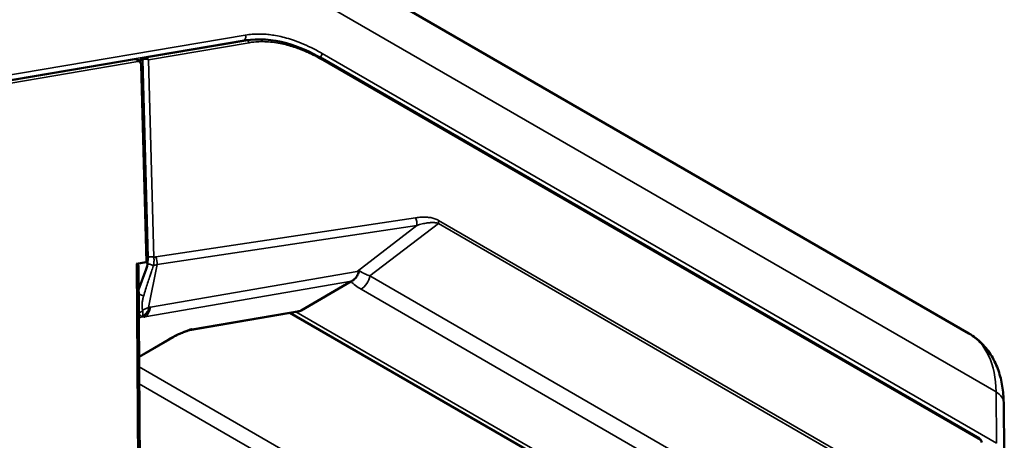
# Paper-space layout 'Sheet_1' of a CAD drawing. Header units: millimetres. Extents: x 0.8 to 58.3, y 0.8 to 58.3.
# Tile 76 of 128: x 15.6 to 18.6, y 49.2 to 50.5. Entities that reach past the tile are written whole.
import ezdxf

# ---------------------------------------------------------------- set-up
doc = ezdxf.new("R2010")
doc.units = ezdxf.units.MM
doc.layers.add('Visible (ISO)', color=7, linetype='Continuous', lineweight=50)
doc.layers.add('Visible Narrow (ISO)', color=7, linetype='Continuous', lineweight=35)

psp = doc.layouts.new('Sheet_1')

# ---------------------------------------------------------------- linework, layer by layer
at = {"layer": 'Visible (ISO)'}
for p, q in [((18.49184, 49.53101), (15.88589, 51.03555)), ((16.31408, 50.41292), (16.01062, 50.36169)), ((15.97908, 50.35637), (14.40769, 50.09109)), ((15.99279, 50.35226), (16.00668, 50.36028)), ((18.52368, 49.2155), (16.54391, 50.35853)), ((16.01767, 49.74015), (16.00152, 50.33484)), ((15.98516, 49.74098), (16.0142, 49.74535)), ((16.00056, 48.15638), (15.99093, 49.73202)), ((16.01449, 49.72509), (15.99136, 49.66216)), ((16.48061, 49.60071), (16.63039, 49.68719)), ((16.47068, 49.59738), (16.14473, 49.54114)), ((16.4469, 49.59327), (18.13985, 48.61585)), ((16.08484, 49.51443), (15.99259, 49.46117)), ((18.59829, 49.16904), (18.59641, 49.32317))]:
    psp.add_line(p, q, dxfattribs=at)
for centre, radius, start, end in [((16.01258, 50.35005), 0.01181, 99.58212, 120), ((18.51641, 49.20288), 0.01378, 359.82399, 48.02609)]:
    psp.add_arc(centre, radius, start, end, dxfattribs=at)
for centre, major_axis, ratio, start_param, end_param in [((15.98105, 50.34472), (-0.00197, 0.01165), 0.8030218, 6.2831656, 6.2832135), ((15.98971, 50.33452), (0.01181, 0.00032), 0.5751908, 6.2831558, 6.2831968), ((15.97141, 49.70506), (0.01619, 0.03563), 0.3062194, 5.697516, 6.4793982), ((16.0063, 49.72385), (0.00931, 0.02134), 0.3067452, 4.9028693, 6.473422), ((16.4295, 49.63022), (0.05737, -0.02272), 0.4314957, 5.6677675, 5.9537397), ((16.06554, 49.54875), (0.01969, -0.0341), 0.5773503, 6.0737454, 6.2425001)]:
    psp.add_ellipse(centre, major_axis=major_axis, ratio=ratio, start_param=start_param, end_param=end_param, dxfattribs=at)
for points, knots in [([(16.31408, 50.41292), (16.35191, 50.41931), (16.39395, 50.4163), (16.47188, 50.39478), (16.50806, 50.37922), (16.54391, 50.35853)], [0, 0, 0, 0, 0.47432073, 0.47432073, 0.85794678, 0.85794678, 0.85794678, 0.85794678]), ([(15.97908, 50.35637), (15.98065, 50.35664), (15.98227, 50.35664), (15.98546, 50.35617), (15.98707, 50.35567), (15.99027, 50.35417), (15.99187, 50.35309), (15.99491, 50.35042), (15.99635, 50.34874), (15.99875, 50.34508), (15.99973, 50.34305), (16.00107, 50.33899), (16.00146, 50.3369), (16.00152, 50.33484)], [0, 0, 0, 0, 0.012526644, 0.012526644, 0.025635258, 0.025635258, 0.040527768, 0.040527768, 0.057159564, 0.057159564, 0.073891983, 0.073891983, 0.090177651, 0.090177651, 0.090177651, 0.090177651]), ([(16.6551, 49.72026), (16.65445, 49.7158), (16.65149, 49.70694), (16.64342, 49.69591), (16.63659, 49.69053), (16.63289, 49.68857)], [0.00028103, 0.00028103, 0.00028103, 0.00028103, 0.33333333, 0.66666667, 0.99999748, 0.99999748, 0.99999748, 0.99999748]), ([(16.63039, 49.68719), (16.63078, 49.68741), (16.63119, 49.68764), (16.63203, 49.68811), (16.63245, 49.68834), (16.63289, 49.68857)], [-0.0085061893, -0.0085061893, -0.0085061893, -0.0085061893, -0.0042549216, -0.0042549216, -0.0000047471, -0.0000047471, -0.0000047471, -0.0000047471]), ([(16.01986, 49.59923), (16.01965, 49.59883), (16.01919, 49.59803), (16.01871, 49.59724), (16.01714, 49.59477), (16.01593, 49.59324), (16.01365, 49.5905), (16.01232, 49.58918), (16.0102, 49.58723), (16.00943, 49.58661), (16.00826, 49.58571), (16.00767, 49.58528), (16.00641, 49.58443), (16.00555, 49.58389), (16.00425, 49.58326), (16.00369, 49.58302), (16.00278, 49.58279), (16.00248, 49.58276), (16.00199, 49.58263)], [-0.0069161, -0.0069161, -0.0069161, -0.0069161, -0.00352184, 0, 0, 0.01881063, 0.01881063, 0.05050669, 0.05050669, 0.0782263, 0.0782263, 0.1036952, 0.1036952, 0.13446726, 0.13446726, 0.14992237, 0.14992237, 0.16037238, 0.16037238, 0.16037238, 0.16037238]), ([(16.01024, 49.58115), (16.01002, 49.58122), (16.00979, 49.58128), (16.00957, 49.58134), (16.00934, 49.5814), (16.0091, 49.58146), (16.00887, 49.58152), (16.00863, 49.58158), (16.00839, 49.58164), (16.00815, 49.58169), (16.0076, 49.58182), (16.00703, 49.58193), (16.00645, 49.58204), (16.00509, 49.58229), (16.00365, 49.58249), (16.00199, 49.58263)], [-0.00031839, -0.00031839, -0.00031839, -0.00031839, 0.006380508, 0.006380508, 0.006380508, 0.013110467, 0.013110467, 0.013110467, 0.019873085, 0.019873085, 0.019873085, 0.035105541, 0.035105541, 0.035105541, 0.070226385, 0.070226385, 0.070226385, 0.070226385]), ([(16.15169, 49.54397), (16.15154, 49.54391), (16.15139, 49.54385), (16.15113, 49.54376), (16.15102, 49.54373), (16.1508, 49.54368), (16.15071, 49.54368), (16.1505, 49.54367), (16.15039, 49.54367), (16.1498, 49.54356), (16.14928, 49.54339), (16.14741, 49.54282), (16.14662, 49.54261), (16.13759, 49.5397), (16.13098, 49.53705), (16.12266, 49.5337), (16.11676, 49.53118), (16.10592, 49.52622), (16.10084, 49.52376), (16.09325, 49.5199), (16.09054, 49.51848), (16.08733, 49.51674), (16.08664, 49.51637), (16.08511, 49.51553), (16.0842, 49.51502), (16.08276, 49.51421), (16.08242, 49.51402), (16.08165, 49.51356), (16.0814, 49.51341), (16.08096, 49.51316), (16.08084, 49.5131), (16.0807, 49.51303)], [-0.12096497, -0.12096497, -0.12096497, -0.12096497, -0.12012807, -0.12012807, -0.11928833, -0.11928833, -0.11809108, -0.11809108, -0.11656578, -0.11656578, -0.11352088, -0.11352088, -0.10989685, -0.10989685, -0.09605084, -0.09605084, -0.06401404, -0.06401404, -0.03468229, -0.03468229, -0.01779849, -0.01779849, -0.01389415, -0.01389415, -0.00793724, -0.00793724, -0.00439941, -0.00439941, -0.0012169, -0.0012169, -0.000001, -0.000001, -0.000001, -0.000001]), ([(16.14637, 49.54168), (16.14428, 49.54098), (16.14222, 49.54036), (16.13762, 49.53894), (16.13512, 49.53816), (16.12847, 49.53573), (16.12411, 49.5337), (16.1166, 49.53037), (16.11322, 49.52905), (16.10834, 49.52695), (16.10678, 49.52624), (16.10337, 49.5246), (16.10159, 49.52367), (16.09732, 49.5213), (16.09475, 49.51982), (16.09118, 49.51783), (16.09002, 49.51719), (16.0874, 49.51575), (16.0859, 49.51494), (16.08441, 49.51422)], [0, 0, 0, 0, 0.01692234, 0.01692234, 0.03890573, 0.03890573, 0.07404469, 0.07404469, 0.10158367, 0.10158367, 0.11475653, 0.11475653, 0.13227815, 0.13227815, 0.15736912, 0.15736912, 0.16907132, 0.16907132, 0.18172749, 0.18172749, 0.18172749, 0.18172749]), ([(16.15169, 49.54397), (16.15164, 49.54394), (16.15159, 49.54391), (16.15076, 49.54348), (16.15001, 49.54313), (16.14855, 49.54248), (16.14784, 49.5422), (16.14692, 49.54187), (16.14667, 49.54178), (16.14641, 49.54169), (16.14639, 49.54169), (16.14637, 49.54168)], [0, 0, 0, 0, 0.001875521, 0.001875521, 0.030233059, 0.030233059, 0.060294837, 0.060294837, 0.071383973, 0.071383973, 0.072339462, 0.072339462, 0.072339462, 0.072339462]), ([(18.59641, 49.32317), (18.59621, 49.33986), (18.59488, 49.3563), (18.58971, 49.38846), (18.58587, 49.40418), (18.57532, 49.43455), (18.5686, 49.4492), (18.55197, 49.47677), (18.54204, 49.48969), (18.51906, 49.51273), (18.50601, 49.52282), (18.49184, 49.53101)], [0.01396263, 0.01396263, 0.01396263, 0.01396263, 0.16824974, 0.16824974, 0.32253685, 0.32253685, 0.47682395, 0.47682395, 0.63111106, 0.63111106, 0.78539816, 0.78539816, 0.78539816, 0.78539816])]:
    psp.add_open_spline(points, degree=3, knots=knots, dxfattribs=at)
psp.add_open_spline([(18.52369, 49.2155), (18.52369, 49.2155), (18.52369, 49.2155), (18.52368, 49.2155)], degree=3, dxfattribs=at)
at = {"layer": 'Visible Narrow (ISO)'}
for p, q in [((18.57335, 49.35525), (15.67919, 51.0262)), ((14.4139, 50.09346), (16.30876, 50.41335)), ((14.4177, 50.10913), (16.31256, 50.42902)), ((16.30876, 50.41335), (16.30553, 50.41148)), ((16.32439, 50.40623), (16.02093, 50.355)), ((15.9894, 50.34968), (14.418, 50.0844)), ((15.99547, 50.34964), (16.00423, 50.3547)), ((16.00423, 50.3547), (16.02039, 49.75983)), ((16.02093, 50.355), (16.03709, 49.76013)), ((16.54358, 50.37387), (18.57523, 49.2009)), ((18.52613, 49.21023), (16.54636, 50.35325)), ((16.0142, 49.74535), (15.99806, 50.33947)), ((16.8255, 49.87913), (16.04302, 49.76139)), ((16.82924, 49.85618), (16.04676, 49.73843)), ((16.82924, 49.85618), (16.64904, 49.7178)), ((16.89399, 49.86231), (16.68802, 49.70414)), ((18.46635, 48.95451), (16.89399, 49.86231)), ((18.46724, 48.96359), (16.89488, 49.87139)), ((15.99486, 48.1539), (15.98516, 49.74098)), ((16.04676, 49.73843), (16.02152, 49.60936)), ((16.64904, 49.7178), (16.02665, 49.61043)), ((18.27781, 48.78627), (16.68802, 49.70414)), ((16.63289, 49.68857), (16.01024, 49.58115)), ((18.25087, 48.74669), (16.66108, 49.66456)), ((15.99188, 49.57678), (16.00195, 49.58259)), ((16.48061, 49.60071), (16.15169, 49.54397)), ((18.09358, 48.65588), (16.46466, 49.59634)), ((16.0807, 49.51303), (15.99258, 49.46216)), ((17.63073, 48.48509), (15.99277, 49.43077)), ((17.60475, 48.44946), (15.99308, 49.37995)), ((18.57523, 49.2009), (18.57335, 49.35525))]:
    psp.add_line(p, q, dxfattribs=at)
for centre, major_axis, ratio, start_param, end_param in [((16.30421, 50.42406), (0.00197, -0.01165), 0.8030218, 0.288855, 1.8713613), ((16.54118, 49.88061), (-0.3015, 0.50774), 0.5690695, 5.9148443, 6.0667768), ((16.31604, 50.40128), (-0.00197, 0.01165), 0.8030218, 5.0129539, 6.2831853), ((15.98105, 50.34472), (-0.00197, 0.01165), 0.8030218, 5.0129539, 6.2831373), ((16.01258, 50.35005), (-0.00591, 0.01023), 0.5773503, 0, 0.8028515), ((16.01258, 50.35005), (-0.01181, -0.00032), 0.5751908, 3.9112195, 5.4822596), ((16.01258, 50.35005), (-0.00197, 0.01165), 0.8030218, 5.0129539, 6.2831853), ((16.53523, 50.36892), (-0.00591, -0.01023), 0.5773503, 1.1618847, 2.3701571), ((16.538, 50.3483), (0.00591, 0.01023), 0.5773503, 5.5117498, 6.2831859), ((15.98971, 50.33452), (0.01181, 0.00032), 0.5751908, 0.0000409, 0.7696269), ((16.79766, 49.86261), (-0.00586, 0.03893), 0.8009934, 4.4275445, 5.0272996), ((16.86705, 49.85487), (0.01969, 0.0341), 0.5773503, 5.2426047, 5.5117497), ((16.02874, 49.75518), (-0.01181, -0.00032), 0.575168, 3.9112931, 5.4822798), ((16.06019, 49.68057), (0.02473, -0.07908), 0.7789245, 3.0213765, 3.1152326), ((16.01519, 49.74487), (-0.00586, 0.03893), 0.8009934, 4.427544, 5.0272992), ((16.02552, 49.73625), (-0.01115, 0.00388), 0.2314657, 3.6730159, 5.5723879), ((16.66108, 49.6967), (0.01969, 0.0341), 0.5773503, 3.9269908, 5.2426047), ((16.75491, 49.70405), (0.14492, -0.03082), 0.4753116, 3.7877759, 4.1131495), ((15.99521, 49.64531), (-0.01126, 0.00357), 0.2650958, 3.5357396, 5.1369328), ((15.99508, 49.61687), (0.00669, -0.0388), 0.7986542, 0.2859722, 1.2687659), ((15.98994, 49.61579), (-0.00933, 0.03825), 0.7900149, 4.0825701, 4.3559391), ((16.01254, 49.41752), (0.03927, 0.19264), 0.5745477, 0.2205033, 0.2644697), ((15.99289, 49.60261), (-0.01117, -0.00385), 0.7235117, 1.2300116, 2.4602735), ((18.29499, 49.19005), (0.19685, 0.34095), 0.5773503, 5.5117498, 6.2831853), ((18.51768, 49.32221), (0.07873, 0.00096), 0.5853551, 0, 0.7783187)]:
    psp.add_ellipse(centre, major_axis=major_axis, ratio=ratio, start_param=start_param, end_param=end_param, dxfattribs=at)
psp.add_open_spline([(16.31256, 50.42902), (16.31976, 50.43023), (16.33375, 50.43187), (16.35302, 50.43251), (16.37088, 50.43186), (16.38902, 50.43007), (16.40886, 50.42687), (16.43038, 50.42198), (16.45415, 50.41497), (16.48058, 50.40526), (16.51007, 50.39215), (16.53204, 50.38054), (16.54358, 50.37387)], degree=3, dxfattribs=at)
for points, knots in [([(16.54636, 50.35325), (16.53802, 50.35806), (16.53011, 50.36234), (16.52265, 50.36616), (16.51549, 50.36982), (16.50875, 50.37305), (16.50233, 50.37596), (16.50206, 50.37609), (16.50178, 50.37621), (16.50151, 50.37634), (16.49632, 50.37868), (16.49135, 50.38081), (16.48644, 50.38281), (16.48505, 50.38338), (16.48366, 50.38394), (16.48228, 50.38449), (16.47702, 50.38657), (16.47179, 50.38853), (16.46645, 50.3904), (16.46543, 50.39075), (16.4644, 50.39111), (16.46337, 50.39146), (16.45696, 50.39364), (16.45035, 50.3957), (16.44358, 50.3976), (16.43681, 50.3995), (16.42987, 50.40124), (16.4227, 50.40277), (16.41553, 50.4043), (16.40813, 50.40564), (16.40048, 50.4067), (16.39282, 50.40777), (16.3849, 50.40857), (16.37671, 50.40901), (16.36925, 50.40941), (16.36156, 50.40951), (16.35364, 50.40921), (16.35287, 50.40918), (16.3521, 50.40914), (16.35132, 50.40911), (16.34259, 50.40869), (16.33359, 50.40779), (16.32439, 50.40623)], [0, 0, 0, 0, 0.1, 0.1, 0.1, 0.19587903, 0.19587903, 0.19587903, 0.2, 0.2, 0.2, 0.27788566, 0.27788566, 0.27788566, 0.3, 0.3, 0.3, 0.38395133, 0.38395133, 0.38395133, 0.4, 0.4, 0.4, 0.5, 0.5, 0.5, 0.6, 0.6, 0.6, 0.7, 0.7, 0.7, 0.8, 0.8, 0.8, 0.89111494, 0.89111494, 0.89111494, 0.9, 0.9, 0.9, 1, 1, 1, 1]), ([(15.99806, 50.33947), (15.99805, 50.33976), (15.99803, 50.34004), (15.99795, 50.34063), (15.99789, 50.34094), (15.99778, 50.34145), (15.99772, 50.34166), (15.99751, 50.34238), (15.99733, 50.34288), (15.99699, 50.34365), (15.99686, 50.34392), (15.99656, 50.3445), (15.99639, 50.34481), (15.99601, 50.34541), (15.99582, 50.3457), (15.99554, 50.34608), (15.99547, 50.34617), (15.99517, 50.34656), (15.99492, 50.34685), (15.99442, 50.34739), (15.99417, 50.34764), (15.99384, 50.34793), (15.99377, 50.34799), (15.99345, 50.34826), (15.99318, 50.34847), (15.99265, 50.34883), (15.99239, 50.34898), (15.99197, 50.3492), (15.99182, 50.34927), (15.99143, 50.34943), (15.9912, 50.34951), (15.99074, 50.34964), (15.99051, 50.34968), (15.99008, 50.34972), (15.98987, 50.34973), (15.98957, 50.34971), (15.98948, 50.3497), (15.9894, 50.34968)], [0, 0, 0, 0, 0.0591435, 0.0591435, 0.1225761, 0.1225761, 0.1666667, 0.1666667, 0.2727002, 0.2727002, 0.3333333, 0.3333333, 0.4046676, 0.4046676, 0.4760567, 0.4760567, 0.5, 0.5, 0.5767766, 0.5767766, 0.6492112, 0.6492112, 0.6666667, 0.6666667, 0.7354031, 0.7354031, 0.7986458, 0.7986458, 0.8333333, 0.8333333, 0.8858342, 0.8858342, 0.9354371, 0.9354371, 0.9808836, 0.9808836, 1, 1, 1, 1]), ([(16.89488, 49.87139), (16.89301, 49.87247), (16.88921, 49.87438), (16.8835, 49.87659), (16.87741, 49.87837), (16.87109, 49.8797), (16.86444, 49.88062), (16.85746, 49.88114), (16.85013, 49.88127), (16.84241, 49.881), (16.83424, 49.88032), (16.82847, 49.87958), (16.8255, 49.87913)], [0.00000008, 0.00000008, 0.00000008, 0.00000008, 0.1, 0.2, 0.3, 0.4, 0.5, 0.6, 0.7, 0.8, 0.9, 1, 1, 1, 1]), ([(16.89399, 49.86231), (16.89283, 49.86271), (16.89165, 49.86306), (16.89046, 49.86336), (16.88999, 49.86347), (16.88951, 49.86358), (16.88904, 49.86368), (16.88803, 49.8639), (16.88702, 49.86408), (16.88599, 49.86424), (16.8853, 49.86434), (16.88461, 49.86443), (16.8839, 49.86451), (16.88285, 49.86463), (16.88177, 49.86472), (16.88068, 49.86479), (16.87993, 49.86484), (16.87918, 49.86487), (16.87842, 49.8649), (16.87676, 49.86494), (16.87507, 49.86494), (16.87332, 49.86488), (16.87308, 49.86488), (16.87284, 49.86487), (16.8726, 49.86486), (16.87106, 49.8648), (16.86949, 49.8647), (16.86787, 49.86456), (16.86739, 49.86451), (16.86691, 49.86447), (16.86643, 49.86442), (16.86459, 49.86424), (16.8627, 49.864), (16.86076, 49.86372), (16.86047, 49.86368), (16.86017, 49.86363), (16.85987, 49.86359), (16.85785, 49.86328), (16.85577, 49.86292), (16.85363, 49.8625), (16.85339, 49.86246), (16.85315, 49.86241), (16.85292, 49.86236), (16.85053, 49.86189), (16.84807, 49.86135), (16.84552, 49.86073), (16.84298, 49.86012), (16.84036, 49.85944), (16.83764, 49.85868), (16.83528, 49.85802), (16.83286, 49.8573), (16.83036, 49.85653), (16.82999, 49.85641), (16.82962, 49.85629), (16.82924, 49.85618)], [0.00000005, 0.00000005, 0.00000005, 0.00000005, 0.07164615, 0.07164615, 0.07164615, 0.1, 0.1, 0.1, 0.16012049, 0.16012049, 0.16012049, 0.2, 0.2, 0.2, 0.25964909, 0.25964909, 0.25964909, 0.3, 0.3, 0.3, 0.38794591, 0.38794591, 0.38794591, 0.4, 0.4, 0.4, 0.4771057, 0.4771057, 0.4771057, 0.5, 0.5, 0.5, 0.58679351, 0.58679351, 0.58679351, 0.6, 0.6, 0.6, 0.69010215, 0.69010215, 0.69010215, 0.7, 0.7, 0.7, 0.8, 0.8, 0.8, 0.9, 0.9, 0.9, 0.98695477, 0.98695477, 0.98695477, 1, 1, 1, 1]), ([(16.02039, 49.75983), (16.02042, 49.75874), (16.0204, 49.75763), (16.02033, 49.75619), (16.02031, 49.75588), (16.02022, 49.75461), (16.02012, 49.75364), (16.01992, 49.75213), (16.01984, 49.75161), (16.01963, 49.75031), (16.01949, 49.74953), (16.01917, 49.74799), (16.019, 49.74722), (16.01879, 49.74638), (16.01878, 49.74633), (16.01853, 49.74531), (16.01825, 49.74432), (16.01784, 49.74295), (16.01773, 49.74259), (16.01761, 49.74224)], [0.00000201, 0.00000201, 0.00000201, 0.00000201, 0.19676352, 0.19676352, 0.25, 0.25, 0.41414479, 0.41414479, 0.5, 0.5, 0.625, 0.625, 0.74165698, 0.74165698, 0.75, 0.75, 0.89193193, 0.89193193, 0.94030846, 0.94030846, 0.94030846, 0.94030846]), ([(16.03709, 49.76013), (16.03729, 49.7588), (16.03745, 49.75744), (16.0376, 49.75546), (16.03764, 49.75486), (16.03772, 49.75306), (16.03774, 49.75185), (16.03772, 49.74978), (16.0377, 49.74895), (16.03761, 49.74718), (16.03755, 49.74625), (16.03738, 49.74438), (16.03728, 49.74344), (16.03712, 49.74216), (16.03707, 49.74184), (16.03703, 49.74152), (16.03685, 49.7403), (16.03664, 49.73903), (16.03615, 49.73659), (16.03589, 49.73541), (16.03559, 49.73422)], [0.00000206, 0.00000206, 0.00000206, 0.00000206, 0.17508508, 0.17508508, 0.25, 0.25, 0.39948832, 0.39948832, 0.5, 0.5, 0.60886651, 0.60886651, 0.71518892, 0.71518892, 0.75000167, 0.75000167, 0.75000167, 0.88222939, 0.88222939, 0.99999714, 0.99999714, 0.99999714, 0.99999714]), ([(16.03559, 49.73422), (16.03367, 49.72855), (16.03175, 49.72287), (16.02988, 49.71725), (16.02853, 49.71322), (16.0272, 49.70923), (16.02586, 49.70517), (16.02533, 49.70357), (16.0248, 49.70196), (16.02426, 49.70033), (16.02237, 49.69458), (16.02043, 49.68863), (16.01844, 49.68249), (16.01645, 49.67634), (16.01442, 49.67), (16.01234, 49.66345), (16.01026, 49.65689), (16.00813, 49.65013), (16.00597, 49.64316)], [0, 0, 0, 0, 0.2, 0.2, 0.2, 0.34342259, 0.34342259, 0.34342259, 0.4, 0.4, 0.4, 0.6, 0.6, 0.6, 0.8, 0.8, 0.8, 0.99999983, 0.99999983, 0.99999983, 0.99999983]), ([(16.04676, 49.73843), (16.04481, 49.73802), (16.041, 49.7369), (16.03736, 49.7352), (16.03559, 49.73422)], [0.00000097, 0.00000097, 0.00000097, 0.00000097, 0.5, 0.99999699, 0.99999699, 0.99999699, 0.99999699]), ([(16.64904, 49.7178), (16.64972, 49.71785), (16.65111, 49.71861), (16.65304, 49.71901), (16.65445, 49.71988), (16.6551, 49.72027)], [0, 0, 0, 0, 0.33333333, 0.66666667, 0.99998727, 0.99998727, 0.99998727, 0.99998727]), ([(16.6551, 49.72027), (16.65602, 49.71958), (16.65698, 49.71893), (16.65798, 49.71831), (16.65898, 49.71767), (16.66002, 49.71706), (16.66109, 49.71645), (16.66215, 49.71586), (16.66323, 49.71527), (16.66435, 49.71467), (16.66515, 49.71423), (16.66597, 49.7138), (16.6668, 49.71336), (16.66738, 49.71305), (16.66796, 49.71274), (16.66855, 49.71244), (16.66999, 49.71169), (16.67147, 49.71095), (16.673, 49.71022), (16.67376, 49.70986), (16.67453, 49.7095), (16.67531, 49.70915), (16.67731, 49.70825), (16.67939, 49.70738), (16.68155, 49.70653), (16.68364, 49.70571), (16.68579, 49.70492), (16.68802, 49.70414)], [0.0000013, 0.0000013, 0.0000013, 0.0000013, 0.11123611, 0.11123611, 0.11123611, 0.22328126, 0.22328126, 0.22328126, 0.33333333, 0.33333333, 0.33333333, 0.41246564, 0.41246564, 0.41246564, 0.46742905, 0.46742905, 0.46742905, 0.60071086, 0.60071086, 0.60071086, 0.66666667, 0.66666667, 0.66666667, 0.83596768, 0.83596768, 0.83596768, 1, 1, 1, 1]), ([(16.00597, 49.64316), (16.00549, 49.64161), (16.00505, 49.64002), (16.00465, 49.63838), (16.00424, 49.63674), (16.00387, 49.63505), (16.00354, 49.63331), (16.00321, 49.63158), (16.00291, 49.62979), (16.00266, 49.628), (16.0024, 49.62622), (16.0022, 49.62444), (16.00204, 49.62269), (16.00188, 49.62094), (16.00176, 49.61922), (16.0017, 49.61756), (16.00163, 49.61591), (16.00162, 49.61433), (16.00164, 49.61283), (16.00167, 49.61134), (16.00174, 49.60993), (16.00185, 49.60856), (16.00194, 49.60749), (16.00206, 49.60644), (16.00222, 49.60539), (16.00227, 49.6051), (16.00231, 49.6048), (16.00236, 49.6045), (16.00256, 49.6034), (16.0028, 49.60228), (16.00311, 49.6012), (16.00317, 49.60097), (16.00324, 49.60074), (16.00331, 49.60051)], [0, 0, 0, 0, 0.11111111, 0.11111111, 0.11111111, 0.22222222, 0.22222222, 0.22222222, 0.33333333, 0.33333333, 0.33333333, 0.44444444, 0.44444444, 0.44444444, 0.55555556, 0.55555556, 0.55555556, 0.66666667, 0.66666667, 0.66666667, 0.77777778, 0.77777778, 0.77777778, 0.86446413, 0.86446413, 0.86446413, 0.88888889, 0.88888889, 0.88888889, 0.98041767, 0.98041767, 0.98041767, 0.99999923, 0.99999923, 0.99999923, 0.99999923]), ([(16.02152, 49.60936), (16.01798, 49.60822), (16.01144, 49.60558), (16.00588, 49.60229), (16.00331, 49.60051)], [0.00000013, 0.00000013, 0.00000013, 0.00000013, 0.5, 1, 1, 1, 1]), ([(15.99178, 49.59367), (15.99225, 49.59285), (15.99315, 49.59128), (15.99436, 49.58921), (15.99548, 49.58737), (15.99654, 49.58576), (15.99753, 49.58437), (15.99866, 49.58328), (15.99947, 49.58232), (16.00121, 49.58249), (16.00199, 49.58263)], [0.00195613, 0.00195613, 0.00195613, 0.00195613, 0.125, 0.25, 0.375, 0.5, 0.625, 0.75, 0.875, 1, 1, 1, 1]), ([(16.00331, 49.60051), (16.00351, 49.59951), (16.00384, 49.59758), (16.00414, 49.59496), (16.00429, 49.59256), (16.00431, 49.59039), (16.00426, 49.58844), (16.00418, 49.58673), (16.00421, 49.58538), (16.00451, 49.58452), (16.00564, 49.58457), (16.00809, 49.586), (16.01137, 49.58872), (16.01468, 49.5921), (16.01756, 49.59567), (16.01914, 49.59805), (16.01986, 49.59923)], [0, 0, 0, 0, 0.07142857, 0.14285714, 0.21428571, 0.28571429, 0.35714286, 0.42857143, 0.5, 0.57142857, 0.64285714, 0.71428571, 0.78571429, 0.85714286, 0.92857143, 0.99995417, 0.99995417, 0.99995417, 0.99995417]), ([(16.14475, 49.54115), (16.1453, 49.54125), (16.14589, 49.5414), (16.14682, 49.5417), (16.14713, 49.54181), (16.14759, 49.54198), (16.14772, 49.54203), (16.14849, 49.54233), (16.14916, 49.54263), (16.15041, 49.54325), (16.15097, 49.54355), (16.1516, 49.54391), (16.15165, 49.54394), (16.15169, 49.54397)], [0.84769948, 0.84769948, 0.84769948, 0.84769948, 0.89241508, 0.89241508, 0.91428141, 0.91428141, 0.92307692, 0.92307692, 0.9651012, 0.9651012, 0.99751765, 0.99751765, 1, 1, 1, 1]), ([(18.52614, 49.20995), (18.52614, 49.21005), (18.52614, 49.21016), (18.52613, 49.21054), (18.52611, 49.21083), (18.52606, 49.2114), (18.52602, 49.21168), (18.5259, 49.21223), (18.52583, 49.2125), (18.52566, 49.21303), (18.52556, 49.21328), (18.52538, 49.21366), (18.52531, 49.2138), (18.52507, 49.21421), (18.52489, 49.21446), (18.52448, 49.21492), (18.52425, 49.21512), (18.52391, 49.21537), (18.5238, 49.21543), (18.52369, 49.2155)], [0.0450016, 0.0450016, 0.0450016, 0.0450016, 0.06989581, 0.06989581, 0.13211634, 0.13211634, 0.18952114, 0.18952114, 0.24546913, 0.24546913, 0.30033769, 0.30033769, 0.33333333, 0.33333333, 0.40042553, 0.40042553, 0.46725788, 0.46725788, 0.49558292, 0.49558292, 0.49558292, 0.49558292])]:
    psp.add_open_spline(points, degree=3, knots=knots, dxfattribs=at)

doc.saveas('drawing.dxf')
